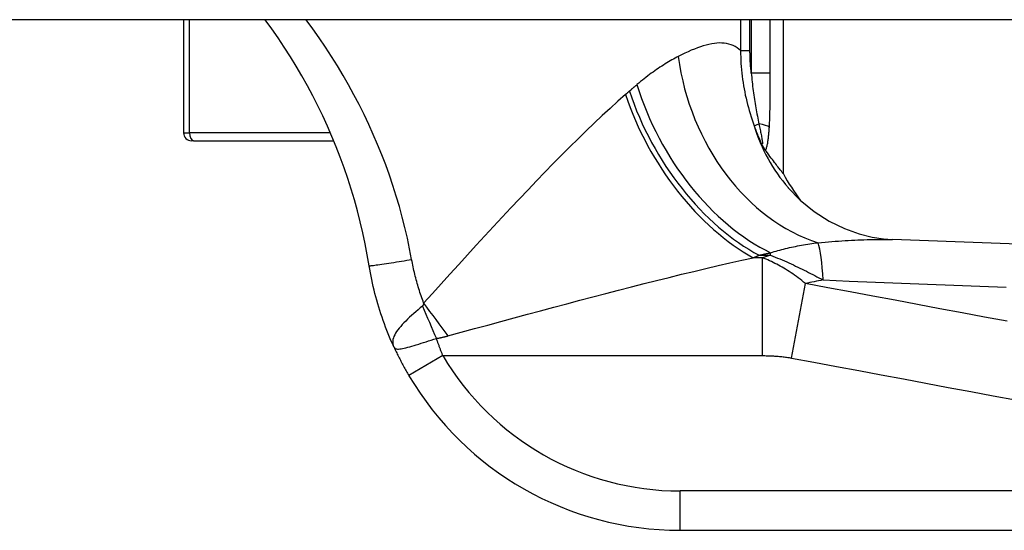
# Model space of a CAD drawing. Header units: inches. Extents: x 11 to 342, y 26 to 169.
# Tile 120 of 204: x 80.543 to 81.527, y 167.736 to 168.247. Entities that reach past the tile are written whole.
import ezdxf

# ---------------------------------------------------------------- set-up
doc = ezdxf.new("R2010")
doc.units = ezdxf.units.IN
doc.header["$MEASUREMENT"] = 0
doc.layers.add('Visible Edges(ANSI)', color=7, linetype='Continuous', lineweight=25)
doc.layers.add('Visible Tangent Edges(ANSI)', color=7, linetype='Continuous', lineweight=25)

msp = doc.modelspace()

# ---------------------------------------------------------------- linework, layer by layer
at = {"layer": 'Visible Edges(ANSI)'}
for p, q in [((82.22441, 168.24655), (10.61941, 168.24655)), ((80.70659, 168.24655), (80.70659, 168.13331)), ((81.30655, 168.09231), (81.30655, 168.24655)), ((80.71647, 168.12543), (80.71446, 168.12543)), ((80.71647, 168.12543), (80.85673, 168.12543)), ((81.28918, 168.115), (81.28861, 168.11576)), ((81.2031, 167.73567), (81.85217, 167.73567))]:
    msp.add_line(p, q, dxfattribs=at)
at = {"layer": 'Visible Edges(ANSI)', "flags": 128}
for points in [[(80.89219, 168.00033), (80.89028, 168.01141), (80.88815, 168.02245), (80.8858, 168.03345), (80.88323, 168.04441), (80.88044, 168.05531), (80.87743, 168.06616), (80.87421, 168.07695), (80.87077, 168.08767), (80.86712, 168.09833), (80.86326, 168.1089), (80.85918, 168.1194), (80.8549, 168.12981), (80.85041, 168.14013), (80.84571, 168.15036), (80.84081, 168.1605), (80.83571, 168.17053), (80.83041, 168.18046), (80.82492, 168.19027), (80.81923, 168.19997), (80.81336, 168.20954), (80.8073, 168.21899), (80.80106, 168.22831), (80.79464, 168.2375), (80.78803, 168.24655)], [(81.28861, 168.11576), (81.28846, 168.11597), (81.2883, 168.11619), (81.28814, 168.11643), (81.28797, 168.11669), (81.28779, 168.11696), (81.28761, 168.11724), (81.28742, 168.11754), (81.28723, 168.11785), (81.28703, 168.11818), (81.28682, 168.11852), (81.28661, 168.11888), (81.28641, 168.11924), (81.2862, 168.1196), (81.286, 168.11996), (81.28579, 168.12033), (81.28559, 168.1207), (81.28539, 168.12107), (81.28519, 168.12145), (81.285, 168.12182), (81.2848, 168.1222), (81.28461, 168.12257), (81.28442, 168.12295), (81.28423, 168.12333), (81.28404, 168.12371)], [(81.30655, 168.09231), (81.30652, 168.09235), (81.30642, 168.09247), (81.30626, 168.09267), (81.30604, 168.09296), (81.30575, 168.09332), (81.3054, 168.09377), (81.30498, 168.09429), (81.30451, 168.09489), (81.30397, 168.09557), (81.30337, 168.09633), (81.30272, 168.09717), (81.302, 168.09809), (81.30123, 168.09908), (81.3004, 168.10015), (81.29952, 168.10129), (81.29858, 168.10252), (81.29758, 168.10381), (81.29653, 168.10519), (81.29543, 168.10664), (81.29428, 168.10816), (81.29308, 168.10976), (81.29183, 168.11143), (81.29053, 168.11318), (81.28918, 168.115)], [(81.31143, 168.07834), (81.32337, 168.06606), (81.33726, 168.05471), (81.35234, 168.04505), (81.36766, 168.03755), (81.38226, 168.03226), (81.39538, 168.02895), (81.40657, 168.02718), (81.41564, 168.02648)], [(81.97184, 168.00765), (81.6938, 168.01634), (81.41564, 168.02648)], [(80.91688, 167.91919), (80.91542, 167.92242), (80.914, 167.92566), (80.91261, 167.92893), (80.91126, 167.93221), (80.90994, 167.93551), (80.90866, 167.93882), (80.90742, 167.94215), (80.90621, 167.94549), (80.90505, 167.94884), (80.90392, 167.95221), (80.90283, 167.95559), (80.90178, 167.95899), (80.90076, 167.96239), (80.89979, 167.9658), (80.89885, 167.96922), (80.89795, 167.97265), (80.8971, 167.97609), (80.89628, 167.97954), (80.8955, 167.98299), (80.89476, 167.98645), (80.89405, 167.98991), (80.89339, 167.99338), (80.89277, 167.99685), (80.89219, 168.00033)], [(80.91688, 167.91919), (80.91743, 167.918), (80.91799, 167.9168), (80.91856, 167.9156), (80.91913, 167.9144), (80.91971, 167.9132), (80.9203, 167.91199), (80.92089, 167.91078), (80.9215, 167.90958), (80.92211, 167.90837), (80.92272, 167.90716), (80.92334, 167.90595), (80.92397, 167.90474), (80.92461, 167.90353), (80.92525, 167.90233), (80.92589, 167.90112), (80.92655, 167.89992), (80.9272, 167.89872), (80.92787, 167.89752), (80.92854, 167.89632), (80.92921, 167.89513), (80.92989, 167.89394), (80.93057, 167.89275), (80.93126, 167.89157), (80.93195, 167.8904)]]:
    msp.add_lwpolyline(points, dxfattribs=at)
at = {"layer": 'Visible Edges(ANSI)'}
for centre, radius, start, end in [((80.71446, 168.13331), 0.00787, 180, 270), ((81.48012, 168.18517), 0.19685, 208.14624, 217.25047), ((81.2031, 168.05063), 0.31496, 210.58054, 270)]:
    msp.add_arc(centre, radius, start, end, dxfattribs=at)
at = {"layer": 'Visible Tangent Edges(ANSI)'}
for p, q in [((80.71261, 168.13331), (80.71261, 168.24655)), ((81.26373, 168.24655), (81.26373, 168.2156)), ((81.27307, 168.2156), (81.27307, 168.24655)), ((81.27439, 168.24655), (81.27439, 168.19316)), ((81.2934, 168.19316), (81.2934, 168.24655)), ((81.26373, 168.2156), (81.27307, 168.2156)), ((81.2934, 168.19316), (81.27439, 168.19316)), ((81.27719, 168.14046), (81.28205, 168.14223)), ((80.70659, 168.13331), (80.71261, 168.13331)), ((80.85341, 168.13331), (80.71261, 168.13331)), ((81.28553, 168.00839), (81.27641, 168.00839)), ((81.28226, 168.01093), (81.2937, 168.01093)), ((81.28553, 167.91043), (81.28553, 168.00839)), ((81.2937, 168.01093), (81.2937, 168.01338)), ((81.31458, 167.908), (81.32851, 167.98256)), ((80.96584, 167.91043), (80.93195, 167.8904)), ((80.96584, 167.91043), (81.28553, 167.91043)), ((81.2031, 167.73567), (81.2031, 167.77504)), ((81.85217, 167.77504), (81.2031, 167.77504))]:
    msp.add_line(p, q, dxfattribs=at)
at = {"layer": 'Visible Tangent Edges(ANSI)', "flags": 128}
for points in [[(80.93467, 168.00662), (80.93263, 168.0173), (80.93038, 168.02795), (80.92792, 168.03856), (80.92524, 168.04913), (80.92235, 168.05966), (80.91926, 168.07013), (80.91595, 168.08056), (80.91243, 168.09093), (80.90871, 168.10125), (80.90478, 168.1115), (80.90064, 168.12168), (80.8963, 168.1318), (80.89176, 168.14185), (80.88702, 168.15182), (80.88208, 168.16171), (80.87694, 168.17152), (80.87161, 168.18124), (80.86608, 168.19087), (80.86037, 168.20041), (80.85447, 168.20985), (80.84838, 168.21919), (80.84211, 168.22842), (80.83566, 168.23755), (80.82904, 168.24655)], [(81.26373, 168.2156), (81.26197, 168.21715), (81.26012, 168.21852), (81.2582, 168.2197), (81.25619, 168.22071), (81.2541, 168.22155), (81.25194, 168.22221), (81.2497, 168.22271), (81.2474, 168.22304), (81.24502, 168.22321), (81.24256, 168.22323), (81.24004, 168.22311), (81.23745, 168.22283), (81.23479, 168.22242), (81.23206, 168.22187), (81.22927, 168.22118), (81.2264, 168.22037), (81.22348, 168.21944), (81.22049, 168.21838), (81.21744, 168.21721), (81.21433, 168.21593), (81.21117, 168.21454), (81.20795, 168.21305), (81.20468, 168.21147), (81.20136, 168.20979)], [(81.26373, 168.2156), (81.26374, 168.21239), (81.2638, 168.20918), (81.26392, 168.20598), (81.26408, 168.20277), (81.2643, 168.19957), (81.26456, 168.19638), (81.26488, 168.19318), (81.26524, 168.19), (81.26565, 168.18682), (81.26611, 168.18365), (81.26662, 168.18049), (81.26717, 168.17735), (81.26777, 168.17421), (81.26841, 168.17108), (81.2691, 168.16796), (81.26983, 168.16485), (81.27061, 168.16176), (81.27143, 168.15867), (81.27229, 168.1556), (81.27319, 168.15254), (81.27413, 168.1495), (81.27511, 168.14647), (81.27613, 168.14345), (81.27719, 168.14046)], [(81.27439, 168.19316), (81.27429, 168.19409), (81.27418, 168.19502), (81.27409, 168.19595), (81.27399, 168.19689), (81.2739, 168.19782), (81.27382, 168.19875), (81.27374, 168.19969), (81.27366, 168.20062), (81.27359, 168.20156), (81.27352, 168.20249), (81.27346, 168.20343), (81.2734, 168.20437), (81.27335, 168.2053), (81.2733, 168.20624), (81.27326, 168.20717), (81.27322, 168.20811), (81.27318, 168.20905), (81.27315, 168.20998), (81.27313, 168.21092), (81.27311, 168.21185), (81.27309, 168.21279), (81.27308, 168.21373), (81.27307, 168.21466), (81.27307, 168.2156)], [(81.20136, 168.20979), (81.19975, 168.20895), (81.19812, 168.20808), (81.19649, 168.20718), (81.19484, 168.20625), (81.19318, 168.2053), (81.19151, 168.20431), (81.18984, 168.2033), (81.18815, 168.20226), (81.18645, 168.20119), (81.18475, 168.20009), (81.18303, 168.19896), (81.18131, 168.19781), (81.17957, 168.19662), (81.17783, 168.19541), (81.17608, 168.19416), (81.17433, 168.19288), (81.17256, 168.19158), (81.17079, 168.19024), (81.16901, 168.18887), (81.16723, 168.18748), (81.16544, 168.18605), (81.16365, 168.18459), (81.16185, 168.1831), (81.16005, 168.18158)], [(81.27439, 168.19316), (81.27458, 168.19092), (81.27477, 168.18869), (81.27499, 168.18647), (81.27521, 168.18425), (81.27546, 168.18204), (81.27571, 168.17984), (81.27598, 168.17765), (81.27627, 168.17547), (81.27656, 168.1733), (81.27687, 168.17114), (81.27719, 168.16899), (81.27752, 168.16684), (81.27786, 168.16471), (81.27821, 168.1626), (81.27856, 168.16049), (81.27893, 168.1584), (81.2793, 168.15632), (81.27968, 168.15425), (81.28007, 168.1522), (81.28046, 168.15017), (81.28086, 168.14815), (81.28125, 168.14616), (81.28165, 168.14418), (81.28205, 168.14223)], [(81.29243, 168.1391), (81.29256, 168.14131), (81.29267, 168.14353), (81.29277, 168.14577), (81.29286, 168.148), (81.29294, 168.15025), (81.29301, 168.1525), (81.29307, 168.15475), (81.29313, 168.15701), (81.29318, 168.15926), (81.29322, 168.16152), (81.29325, 168.16378), (81.29328, 168.16604), (81.29331, 168.1683), (81.29333, 168.17056), (81.29335, 168.17282), (81.29336, 168.17508), (81.29337, 168.17734), (81.29338, 168.1796), (81.29339, 168.18186), (81.2934, 168.18412), (81.2934, 168.18638), (81.2934, 168.18864), (81.2934, 168.1909), (81.2934, 168.19316)], [(81.15248, 168.17504), (81.15232, 168.1749), (81.15216, 168.17476), (81.152, 168.17462), (81.15184, 168.17448), (81.15168, 168.17433), (81.15152, 168.17419), (81.15136, 168.17405), (81.1512, 168.17391), (81.15104, 168.17377), (81.15087, 168.17363), (81.15071, 168.17349), (81.15055, 168.17335), (81.15039, 168.17321), (81.15023, 168.17307), (81.15007, 168.17292), (81.14991, 168.17278), (81.14975, 168.17264), (81.14958, 168.1725), (81.14942, 168.17236), (81.14926, 168.17222), (81.1491, 168.17208), (81.14894, 168.17194), (81.14877, 168.1718), (81.14861, 168.17166)], [(81.16005, 168.18158), (81.15973, 168.18131), (81.15942, 168.18105), (81.15911, 168.18078), (81.15879, 168.18051), (81.15848, 168.18024), (81.15817, 168.17997), (81.15785, 168.17971), (81.15754, 168.17944), (81.15722, 168.17916), (81.15691, 168.17889), (81.15659, 168.17862), (81.15628, 168.17835), (81.15596, 168.17808), (81.15565, 168.1778), (81.15533, 168.17753), (81.15502, 168.17725), (81.1547, 168.17698), (81.15438, 168.1767), (81.15407, 168.17643), (81.15375, 168.17615), (81.15343, 168.17587), (81.15312, 168.1756), (81.1528, 168.17532), (81.15248, 168.17504)], [(81.14861, 168.17166), (81.14093, 168.16489), (81.13315, 168.15785), (81.12527, 168.15056), (81.11729, 168.14303), (81.10924, 168.1353), (81.10111, 168.12736), (81.09292, 168.11925), (81.08467, 168.11098), (81.07637, 168.10255), (81.068, 168.09396), (81.05957, 168.08523), (81.05109, 168.07636), (81.04255, 168.06737), (81.03397, 168.05826), (81.02535, 168.04904), (81.01669, 168.03973), (81.008, 168.03034), (80.99928, 168.02087), (80.99054, 168.01133), (80.98178, 168.00174), (80.97301, 167.9921), (80.96423, 167.98242), (80.95545, 167.97271), (80.94667, 167.96299)], [(81.27719, 168.14046), (81.27745, 168.13975), (81.27771, 168.13905), (81.27797, 168.13834), (81.27823, 168.13764), (81.2785, 168.13693), (81.27877, 168.13623), (81.27904, 168.13553), (81.27932, 168.13483), (81.27959, 168.13413), (81.27987, 168.13343), (81.28015, 168.13273), (81.28044, 168.13203), (81.28073, 168.13133), (81.28101, 168.13064), (81.28131, 168.12994), (81.2816, 168.12924), (81.2819, 168.12855), (81.28219, 168.12786), (81.2825, 168.12716), (81.2828, 168.12647), (81.28311, 168.12578), (81.28341, 168.12509), (81.28372, 168.1244), (81.28404, 168.12371)], [(81.28205, 168.14223), (81.28233, 168.14085), (81.28261, 168.13948), (81.2829, 168.13812), (81.28317, 168.13677), (81.28345, 168.13545), (81.28372, 168.13415), (81.28398, 168.13288), (81.28423, 168.13164), (81.28446, 168.13043), (81.28469, 168.12926), (81.2849, 168.12814), (81.28509, 168.12707), (81.28525, 168.12606), (81.28539, 168.12512), (81.28549, 168.12427), (81.28555, 168.12354), (81.28555, 168.12295), (81.2855, 168.12251), (81.2854, 168.12225), (81.28522, 168.12218), (81.28499, 168.12231), (81.28471, 168.12263), (81.28439, 168.1231), (81.28404, 168.12371)], [(81.28861, 168.11576), (81.28892, 168.11636), (81.28921, 168.11703), (81.28947, 168.11777), (81.28973, 168.11857), (81.28996, 168.11941), (81.29018, 168.12029), (81.29039, 168.1212), (81.29058, 168.12214), (81.29076, 168.1231), (81.29092, 168.12408), (81.29108, 168.12508), (81.29122, 168.1261), (81.29136, 168.12714), (81.29149, 168.12818), (81.29161, 168.12924), (81.29173, 168.13031), (81.29184, 168.13139), (81.29194, 168.13248), (81.29203, 168.13358), (81.29212, 168.13468), (81.29221, 168.13578), (81.29229, 168.13688), (81.29236, 168.13799), (81.29243, 168.1391)], [(81.34126, 168.02341), (81.34472, 168.02372), (81.34816, 168.02402), (81.35157, 168.02431), (81.35496, 168.02458), (81.35831, 168.02484), (81.36164, 168.02508), (81.36494, 168.02531), (81.36821, 168.02553), (81.37144, 168.02572), (81.37464, 168.0259), (81.37781, 168.02607), (81.38095, 168.02621), (81.38405, 168.02634), (81.38711, 168.02645), (81.39014, 168.02655), (81.39313, 168.02662), (81.39608, 168.02667), (81.39899, 168.02671), (81.40187, 168.02672), (81.4047, 168.02672), (81.4075, 168.02669), (81.41026, 168.02664), (81.41298, 168.02657), (81.41566, 168.02648)], [(81.2937, 168.01338), (81.29552, 168.01395), (81.29735, 168.01451), (81.2992, 168.01505), (81.30106, 168.01558), (81.30295, 168.0161), (81.30484, 168.0166), (81.30676, 168.01709), (81.30868, 168.01756), (81.31063, 168.01803), (81.31258, 168.01848), (81.31455, 168.01892), (81.31654, 168.01934), (81.31854, 168.01975), (81.32055, 168.02015), (81.32257, 168.02053), (81.3246, 168.0209), (81.32665, 168.02126), (81.32871, 168.02161), (81.33077, 168.02194), (81.33285, 168.02226), (81.33494, 168.02256), (81.33704, 168.02286), (81.33914, 168.02314), (81.34126, 168.02341)], [(80.89219, 168.00033), (80.89227, 168.0003), (80.89251, 168.00031), (80.89292, 168.00033), (80.89351, 168.00039), (80.89428, 168.00048), (80.89524, 168.0006), (80.8964, 168.00074), (80.89774, 168.00093), (80.89928, 168.00114), (80.90099, 168.00138), (80.90287, 168.00165), (80.90491, 168.00195), (80.9071, 168.00228), (80.9094, 168.00263), (80.91181, 168.00299), (80.9143, 168.00338), (80.91685, 168.00377), (80.91944, 168.00418), (80.92204, 168.00459), (80.92464, 168.005), (80.92722, 168.00541), (80.92976, 168.00582), (80.93225, 168.00622), (80.93467, 168.00662)], [(80.94667, 167.96299), (80.94601, 167.96477), (80.94537, 167.96655), (80.94474, 167.96834), (80.94412, 167.97013), (80.94352, 167.97192), (80.94293, 167.97372), (80.94235, 167.97552), (80.94179, 167.97733), (80.94124, 167.97913), (80.94071, 167.98095), (80.94018, 167.98276), (80.93968, 167.98458), (80.93918, 167.9864), (80.9387, 167.98822), (80.93824, 167.99005), (80.93778, 167.99188), (80.93735, 167.99371), (80.93692, 167.99555), (80.93651, 167.99739), (80.93611, 167.99923), (80.93573, 168.00107), (80.93536, 168.00292), (80.93501, 168.00477), (80.93467, 168.00662)], [(80.9709, 167.93014), (80.98418, 167.93378), (80.99747, 167.93742), (81.01075, 167.94105), (81.02402, 167.94467), (81.03727, 167.94826), (81.0505, 167.95184), (81.06369, 167.95539), (81.07684, 167.95892), (81.08994, 167.96241), (81.10298, 167.96586), (81.11596, 167.96928), (81.12887, 167.97265), (81.1417, 167.97598), (81.15445, 167.97925), (81.16711, 167.98247), (81.17968, 167.98563), (81.19215, 167.98874), (81.20454, 167.99178), (81.21684, 167.99475), (81.22902, 167.99765), (81.24109, 168.00047), (81.25301, 168.00321), (81.26479, 168.00585), (81.27641, 168.00839)], [(81.27641, 168.00839), (81.27665, 168.00849), (81.2769, 168.0086), (81.27714, 168.0087), (81.27739, 168.00881), (81.27763, 168.00892), (81.27788, 168.00902), (81.27812, 168.00913), (81.27837, 168.00923), (81.27861, 168.00934), (81.27885, 168.00945), (81.2791, 168.00955), (81.27934, 168.00966), (81.27959, 168.00976), (81.27983, 168.00987), (81.28007, 168.00997), (81.28032, 168.01008), (81.28056, 168.01019), (81.2808, 168.01029), (81.28105, 168.0104), (81.28129, 168.0105), (81.28153, 168.01061), (81.28178, 168.01072), (81.28202, 168.01082), (81.28226, 168.01093)], [(81.28226, 168.01093), (81.28274, 168.01103), (81.28322, 168.01114), (81.2837, 168.01124), (81.28418, 168.01134), (81.28466, 168.01145), (81.28514, 168.01155), (81.28562, 168.01165), (81.28609, 168.01176), (81.28657, 168.01186), (81.28705, 168.01196), (81.28753, 168.01207), (81.288, 168.01217), (81.28848, 168.01227), (81.28896, 168.01237), (81.28943, 168.01247), (81.28991, 168.01258), (81.29038, 168.01268), (81.29086, 168.01278), (81.29133, 168.01288), (81.29181, 168.01298), (81.29228, 168.01308), (81.29276, 168.01318), (81.29323, 168.01328), (81.2937, 168.01338)], [(81.32851, 167.98256), (81.32671, 167.98407), (81.32491, 167.98553), (81.32311, 167.98695), (81.32131, 167.98832), (81.31952, 167.98965), (81.31772, 167.99094), (81.31593, 167.99219), (81.31413, 167.99341), (81.31234, 167.99458), (81.31055, 167.99572), (81.30876, 167.99682), (81.30697, 167.99789), (81.30519, 167.99893), (81.3034, 167.99993), (81.30162, 168.00091), (81.29983, 168.00185), (81.29805, 168.00276), (81.29627, 168.00364), (81.29448, 168.0045), (81.2927, 168.00533), (81.29091, 168.00613), (81.28912, 168.00691), (81.28733, 168.00766), (81.28553, 168.00839)], [(81.2937, 168.01093), (81.29605, 168.01), (81.29837, 168.00906), (81.30068, 168.00811), (81.30298, 168.00714), (81.30526, 168.00617), (81.30753, 168.00518), (81.30979, 168.00418), (81.31203, 168.00318), (81.31425, 168.00216), (81.31647, 168.00114), (81.31867, 168.00011), (81.32086, 167.99907), (81.32303, 167.99802), (81.3252, 167.99697), (81.32735, 167.99591), (81.32949, 167.99484), (81.33162, 167.99377), (81.33374, 167.99269), (81.33584, 167.99161), (81.33794, 167.99052), (81.34002, 167.98943), (81.3421, 167.98834), (81.34416, 167.98724), (81.34622, 167.98613)], [(81.53018, 167.94487), (81.50778, 167.94905), (81.48539, 167.95324), (81.46299, 167.95742), (81.44059, 167.96161), (81.4182, 167.96579), (81.39582, 167.96998), (81.37344, 167.97416), (81.35098, 167.97836), (81.32851, 167.98256)], [(81.34622, 167.98613), (81.37236, 167.98508), (81.39851, 167.98405), (81.42465, 167.98302), (81.45079, 167.98201), (81.47693, 167.98101), (81.50307, 167.98002), (81.52921, 167.97905)], [(80.94539, 167.96001), (80.94321, 167.95814), (80.94103, 167.95626), (80.93886, 167.95437), (80.93673, 167.95249), (80.93464, 167.95062), (80.93262, 167.94876), (80.93066, 167.94691), (80.92877, 167.94508), (80.92697, 167.94326), (80.92527, 167.94147), (80.92368, 167.9397), (80.92221, 167.93796), (80.92087, 167.93625), (80.91966, 167.93456), (80.91861, 167.93291), (80.91771, 167.93129), (80.91697, 167.9297), (80.9164, 167.92815), (80.916, 167.92662), (80.91579, 167.92511), (80.91577, 167.92362), (80.91594, 167.92214), (80.91631, 167.92067), (80.91688, 167.91919)], [(80.94667, 167.96299), (80.94663, 167.96281), (80.9466, 167.96264), (80.94656, 167.96248), (80.94652, 167.96231), (80.94648, 167.96215), (80.94644, 167.962), (80.9464, 167.96185), (80.94635, 167.9617), (80.94631, 167.96156), (80.94626, 167.96142), (80.94621, 167.96129), (80.94616, 167.96116), (80.9461, 167.96104), (80.94605, 167.96092), (80.94599, 167.96081), (80.94593, 167.9607), (80.94587, 167.9606), (80.94581, 167.9605), (80.94574, 167.9604), (80.94568, 167.96031), (80.94561, 167.96023), (80.94554, 167.96015), (80.94546, 167.96008), (80.94539, 167.96001)], [(80.91688, 167.91919), (80.91734, 167.91841), (80.91792, 167.91782), (80.91862, 167.9174), (80.91944, 167.91713), (80.92039, 167.91701), (80.92147, 167.917), (80.92269, 167.91711), (80.92405, 167.9173), (80.92555, 167.91757), (80.92718, 167.91792), (80.92893, 167.91834), (80.93081, 167.91883), (80.93279, 167.91938), (80.93487, 167.91998), (80.93705, 167.92063), (80.93933, 167.92132), (80.94168, 167.92205), (80.94409, 167.9228), (80.94656, 167.92357), (80.94908, 167.92437), (80.95164, 167.92518), (80.95423, 167.926), (80.95684, 167.92682), (80.95943, 167.92763)], [(80.95943, 167.92763), (80.95994, 167.92771), (80.96045, 167.9278), (80.96095, 167.92789), (80.96145, 167.92798), (80.96195, 167.92807), (80.96244, 167.92816), (80.96294, 167.92826), (80.96343, 167.92835), (80.96391, 167.92845), (80.9644, 167.92855), (80.96488, 167.92866), (80.96536, 167.92876), (80.96584, 167.92887), (80.96631, 167.92898), (80.96678, 167.92909), (80.96725, 167.9292), (80.96771, 167.92931), (80.96818, 167.92942), (80.96864, 167.92954), (80.9691, 167.92966), (80.96955, 167.92977), (80.97, 167.92989), (80.97045, 167.93001), (80.9709, 167.93014)], [(80.96584, 167.91043), (80.96557, 167.91113), (80.96529, 167.91184), (80.96502, 167.91255), (80.96474, 167.91326), (80.96447, 167.91397), (80.96419, 167.91468), (80.96392, 167.91539), (80.96365, 167.9161), (80.96338, 167.91682), (80.96311, 167.91753), (80.96284, 167.91825), (80.96257, 167.91897), (80.9623, 167.91969), (80.96204, 167.92041), (80.96177, 167.92112), (80.96151, 167.92185), (80.96124, 167.92257), (80.96098, 167.92329), (80.96072, 167.92401), (80.96046, 167.92473), (80.9602, 167.92546), (80.95994, 167.92618), (80.95969, 167.9269), (80.95943, 167.92763)], [(81.28553, 167.91043), (81.28675, 167.91042), (81.28796, 167.91041), (81.28917, 167.91039), (81.29038, 167.91037), (81.2916, 167.91033), (81.2928, 167.91029), (81.29401, 167.91024), (81.29522, 167.91019), (81.29643, 167.91012), (81.29764, 167.91005), (81.29885, 167.90997), (81.30006, 167.90988), (81.30127, 167.90978), (81.30248, 167.90967), (81.30369, 167.90955), (81.3049, 167.90942), (81.30611, 167.90928), (81.30732, 167.90913), (81.30853, 167.90898), (81.30974, 167.90881), (81.31095, 167.90862), (81.31216, 167.90843), (81.31337, 167.90822), (81.31458, 167.908)], [(81.31458, 167.908), (81.33705, 167.90381), (81.35951, 167.89961), (81.38189, 167.89542), (81.40426, 167.89124), (81.42666, 167.88706), (81.44906, 167.88287), (81.47146, 167.87868), (81.49385, 167.8745), (81.51624, 167.87031), (81.53864, 167.86613)]]:
    msp.add_lwpolyline(points, dxfattribs=at)
at = {"layer": 'Visible Tangent Edges(ANSI)'}
msp.add_arc((81.2031, 168.05063), 0.27559, 210.58054, 270, dxfattribs=at)
for centre, major_axis, ratio, start_param, end_param in [((81.3562, 168.20979), (0.06345, -0.18634), 0.76978, 4.456044, 5.771273), ((81.28226, 168.17504), (0.09887, -0.17022), 0.604176, 4.374903, 5.517504), ((81.2937, 168.18158), (-0.09648, 0.17158), 0.627605, 1.231527, 2.411005), ((81.27641, 168.17166), (0.09811, -0.17066), 0.594817, 4.382906, 5.514832), ((81.46012, 168.20735), (-0.14868, -0.12901), 0.924855, 5.892344, 6.283185), ((81.27347, 168.1391), (0.01965, -0.00114), 0.203793, 0.278045, 1.130973), ((80.71647, 168.13331), (0, -0.00787), 0.489583, 4.712389, 6.283185), ((81.33229, 167.91158), (0.00476, 0.11801), 0.119705, 5.400993, 5.962795), ((84.80567, 167.51588), (-3.67234, 0.38334), 0.123492, 5.999185, 6.006887), ((84.82425, 167.61528), (-3.67256, 0.27969), 0.09119, 5.963131, 5.978489), ((80.95943, 167.9563), (0.07784, -0.18081), 0.058123, 4.666855, 4.846581), ((80.9709, 167.96299), (0.11636, -0.15878), 0.099559, 4.639553, 4.847409)]:
    msp.add_ellipse(centre, major_axis=major_axis, ratio=ratio, start_param=start_param, end_param=end_param, dxfattribs=at)

doc.saveas('drawing.dxf')
